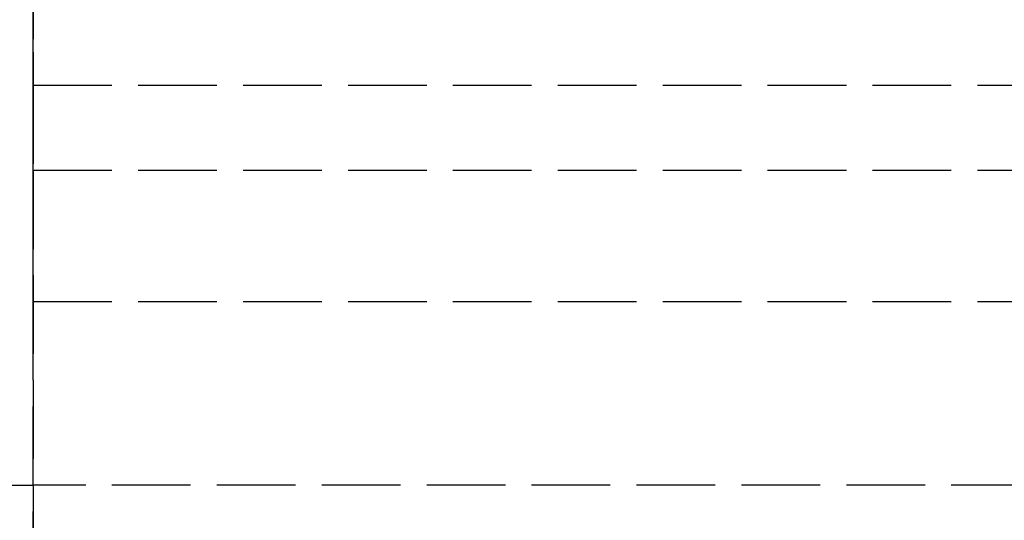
# Model space of a CAD drawing. Header units: millimetres. Extents: x -2050 to 2050, y -94 to 94.
# Tile 4 of 14: x 0 to 19, y -21 to -11. Entities that reach past the tile are written whole.
import ezdxf

# ---------------------------------------------------------------- set-up
doc = ezdxf.new("R2010")
doc.units = ezdxf.units.MM
doc.header["$LTSCALE"] = 10
doc.linetypes.add('ALLCAD_Strich', pattern=[0.2, 0.15, -0.05])
doc.layers.add('BESCH_KONT_sich_schn_grun_2d', color=10, linetype='Continuous')
doc.layers.add('BESCH_KONT_sich_schn_seit_2d', color=160, linetype='Continuous')

msp = doc.modelspace()

# ---------------------------------------------------------------- linework, layer by layer
at = {"layer": 'BESCH_KONT_sich_schn_grun_2d', "linetype": 'ALLCAD_Strich'}
for p, q in [((0, -20), (0, -10)), ((0, -20), (0, -10)), ((-2050, -12.375), (2050, -12.375)), ((-2050, -14), (2050, -14)), ((-2050, -16.5), (2050, -16.5)), ((-1055, -20), (0, -20)), ((1055, -20), (0, -20))]:
    msp.add_line(p, q, dxfattribs=at)
at = {"layer": 'BESCH_KONT_sich_schn_seit_2d', "linetype": 'ALLCAD_Strich'}
for p, q in [((0, 94, 2418), (0, -94, 2418)), ((0, -94, 2368), (0, 94, 2368)), ((0, -16.5, 2368), (0, 16.5, 2368)), ((0, 12, 2350.5), (0, -12, 2350.5)), ((0, 12, 2346.5), (0, -12, 2346.5)), ((0, -11.5, 2350.5), (0, -4.5, 2350.5)), ((0, -11.5, 2353.5), (0, -4.5, 2353.5)), ((0, -14, 2365.5), (0, -5.5, 2365.5)), ((0, -11.75, 2338.861), (0, -5.75, 2337.253)), ((0, -11.75, 2358.139), (0, -5.75, 2359.747)), ((0, -11.75, 2358.139), (0, -5.75, 2359.747)), ((0, -5.75, 2351), (0, -11.75, 2351)), ((0, -5.75, 2346), (0, -11.75, 2346)), ((0, -12, 2346.5), (0, -5.75, 2346.5)), ((0, -11.75, 2338.861), (0, -5.75, 2337.253)), ((0, -11.75, 2346), (0, -5.75, 2346)), ((0, -11.75, 2351), (0, -5.75, 2351)), ((0, -12.375, 2338.5), (0, -7, 2337)), ((0, -16.5, 2335), (0, -7, 2335)), ((0, -20, 7), (0, -10, 7)), ((0, -10, 2314), (0, -20, 2314)), ((0, -11.5, 2353.5), (0, -11.5, 2350.5)), ((0, -12, 2350.5), (0, -11.5, 2350.5)), ((0, -11.75, 2358.139), (0, -11.75, 2338.861)), ((0, -12, 2343.5), (0, -11.75, 2343.5)), ((0, -12, 2353.5), (0, -11.75, 2353.5)), ((0, -11.75, 2353.5), (0, -12, 2353.5)), ((0, -11.75, 2343.5), (0, -12, 2343.5)), ((0, -12, 2353.5), (0, -12, 2348.5)), ((0, -12, 2348.5), (0, -12, 2343.5)), ((0, -12.375, 2339.5), (0, -14, 2339.5)), ((0, -12.375, 2339.5), (0, -12.375, 2338.5)), ((0, -14, 2339.5), (0, -14, 2365.5)), ((0, -16.5, 2368), (0, -16.5, 2335)), ((0, -20, 7), (0, -20, 2314))]:
    msp.add_line(p, q, dxfattribs=at)

doc.saveas('drawing.dxf')
